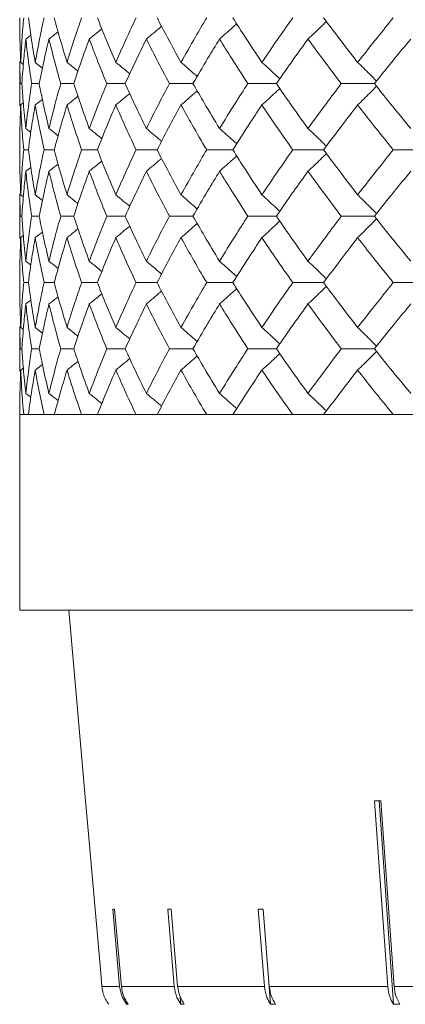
# Model space of a CAD drawing. Header units: inches. Extents: x -4.1 to 22.8, y -8.3 to 17.7.
# Tile 23 of 130: x -2.467 to -2.112, y 0.896 to 1.803. Entities that reach past the tile are written whole.
import ezdxf

# ---------------------------------------------------------------- set-up
doc = ezdxf.new("R2010")
doc.units = ezdxf.units.IN
doc.header["$MEASUREMENT"] = 0

msp = doc.modelspace()

# ---------------------------------------------------------------- linework, layer by layer
at = {"color": 7, "linetype": 'Continuous', "lineweight": 15}
for p, q in [((-2.46126, 1.78508), (-2.45664, 1.78863)), ((-2.4668, 1.76443), (-2.4668, 1.72346)), ((-2.46657, 1.74397), (-2.46677, 1.76443)), ((-2.46592, 1.76356), (-2.46348, 1.76169)), ((-2.45259, 1.76356), (-2.44593, 1.75839)), ((-2.46486, 1.74397), (-2.46657, 1.74397)), ((-2.44894, 1.74397), (-2.45582, 1.74397)), ((-2.41714, 1.74397), (-2.42911, 1.74397)), ((-2.36979, 1.74397), (-2.38673, 1.74397)), ((-2.30743, 1.74397), (-2.32914, 1.74397)), ((-2.23072, 1.74397), (-2.25698, 1.74397)), ((-2.14052, 1.74397), (-2.17103, 1.74397)), ((-2.46592, 1.72433), (-2.46353, 1.72618)), ((-2.45259, 1.72433), (-2.44596, 1.7295)), ((-2.46126, 1.7027), (-2.4566, 1.69908)), ((-2.4589, 1.68301), (-2.4632, 1.68301)), ((-2.43501, 1.68301), (-2.44445, 1.68301)), ((-2.39538, 1.68301), (-2.40986, 1.68301)), ((-2.34045, 1.68301), (-2.3598, 1.68301)), ((-2.27082, 1.68301), (-2.29484, 1.68301)), ((-2.18725, 1.68301), (-2.21567, 1.68301)), ((-2.09066, 1.68301), (-2.12318, 1.68301)), ((-2.46126, 1.66331), (-2.45664, 1.66689)), ((-2.4668, 1.64248), (-2.4668, 1.60129)), ((-2.46657, 1.62189), (-2.46677, 1.64248)), ((-2.46592, 1.64161), (-2.46348, 1.63972)), ((-2.45259, 1.64161), (-2.44593, 1.6364)), ((-2.46486, 1.62189), (-2.46657, 1.62189)), ((-2.44894, 1.62189), (-2.45582, 1.62189)), ((-2.41714, 1.62189), (-2.42911, 1.62189)), ((-2.36979, 1.62189), (-2.38673, 1.62189)), ((-2.30743, 1.62189), (-2.32914, 1.62189)), ((-2.23072, 1.62189), (-2.25698, 1.62189)), ((-2.14052, 1.62189), (-2.17103, 1.62189)), ((-2.45259, 1.60216), (-2.44596, 1.60735)), ((-2.46592, 1.60216), (-2.46353, 1.60402)), ((-2.46126, 1.58047), (-2.45661, 1.57685)), ((-2.4589, 1.56076), (-2.4632, 1.56076)), ((-2.43501, 1.56076), (-2.44445, 1.56076)), ((-2.39538, 1.56076), (-2.40986, 1.56076)), ((-2.34045, 1.56076), (-2.3598, 1.56076)), ((-2.27082, 1.56076), (-2.29484, 1.56076)), ((-2.18725, 1.56076), (-2.21567, 1.56076)), ((-2.09066, 1.56076), (-2.12318, 1.56076)), ((-2.46126, 1.54108), (-2.45664, 1.54466)), ((-2.4668, 1.52031), (-2.4668, 1.47934)), ((-2.46657, 1.49981), (-2.46677, 1.52031)), ((-2.46592, 1.51944), (-2.46349, 1.51756)), ((-2.45259, 1.51944), (-2.44593, 1.51425)), ((-2.46486, 1.49981), (-2.46657, 1.49981)), ((-2.44894, 1.49981), (-2.45582, 1.49981)), ((-2.41714, 1.49981), (-2.42911, 1.49981)), ((-2.36979, 1.49981), (-2.38673, 1.49981)), ((-2.30743, 1.49981), (-2.32914, 1.49981)), ((-2.23072, 1.49981), (-2.25698, 1.49981)), ((-2.14052, 1.49981), (-2.17103, 1.49981)), ((-2.46592, 1.48021), (-2.46353, 1.48205)), ((-2.45259, 1.48021), (-2.44596, 1.48536)), ((-2.46126, 1.45869), (-2.45661, 1.45511)), ((-2.4668, 1.43919), (-2.4668, 1.25919)), ((-2.4668, 1.43919), (0.4692, 1.43919)), ((-2.4632, 1.43919), (-2.4668, 1.43919)), ((-2.44445, 1.43919), (-2.4589, 1.43919)), ((-2.40986, 1.43919), (-2.43501, 1.43919)), ((-2.3598, 1.43919), (-2.39538, 1.43919)), ((-2.29484, 1.43919), (-2.34045, 1.43919)), ((-2.21567, 1.43919), (-2.27082, 1.43919)), ((-2.12318, 1.43919), (-2.18725, 1.43919)), ((0.4692, 1.25919), (-2.4668, 1.25919)), ((-2.42161, 1.25919), (-2.40623, 1.08343)), ((-2.40622, 1.08343), (-2.40385, 1.05636)), ((-2.13631, 1.08343), (-2.12306, 0.89612)), ((-2.12239, 0.91248), (-2.13449, 1.08343)), ((-2.38107, 0.98381), (-2.3749, 0.91248)), ((-2.37334, 0.91248), (-2.3795, 0.98381)), ((-2.33059, 0.98381), (-2.32466, 0.91248)), ((-2.32157, 0.91248), (-2.3275, 0.98381)), ((-2.24733, 0.98381), (-2.24177, 0.91248)), ((-2.24286, 0.98381), (-2.23603, 0.89612)), ((-2.23723, 0.91248), (-2.24279, 0.98381)), ((-2.39204, 0.92133), (-2.39127, 0.91248)), ((-2.39127, 0.91248), (-2.3749, 0.91248)), ((-2.37334, 0.91248), (-2.32466, 0.91248)), ((-2.32157, 0.91248), (-2.24177, 0.91248)), ((-2.23723, 0.91248), (-2.12827, 0.91248)), ((-2.12239, 0.91248), (-1.98696, 0.91248)), ((-2.36882, 0.89938), (-2.36854, 0.89612)), ((-2.31909, 0.90282), (-2.31853, 0.89612)), ((-2.36698, 0.89612), (-2.36854, 0.89612)), ((-2.31544, 0.89612), (-2.31853, 0.89612)), ((-2.23149, 0.89612), (-2.23603, 0.89612)), ((-2.11718, 0.89612), (-2.12306, 0.89612))]:
    msp.add_line(p, q, dxfattribs=at)
at = {"color": 7, "linetype": 'Continuous', "lineweight": 15, "flags": 128}
for points in [[(-2.39127, 0.91248), (-2.39204, 0.92133), (-2.40385, 1.05636), (-2.40622, 1.08343)], [(-2.14037, 1.08343), (-2.13333, 0.98402), (-2.12827, 0.91248)]]:
    msp.add_lwpolyline(points, dxfattribs=at)
at = {"color": 7, "linetype": 'Continuous', "lineweight": 15}
for centre, major_axis, ratio, start_param, end_param in [((-0.99002, 1.20751), (1.41826, 0.10065), 0.051167, 3.762741, 3.769792), ((-0.98814, 1.10712), (1.4095, 0.12182), 0.013584, 3.293946, 3.301041), ((-0.98854, 1.10712), (1.4095, 0.11737), 0.026849, 3.44996, 3.457055), ((-0.98919, 1.10712), (1.40949, 0.11005), 0.039478, 3.60619, 3.613285)]:
    msp.add_ellipse(centre, major_axis=major_axis, ratio=ratio, start_param=start_param, end_param=end_param, dxfattribs=at)
for points, knots in [([(-2.46592, 1.76356), (-2.46621, 1.77124), (-2.46672, 1.78493), (-2.46678, 1.79858), (-2.4668, 1.80459)], [0, 0, 0, 0, 0.560541, 1, 1, 1, 1]), ([(-2.46592, 1.76356), (-2.46554, 1.77124), (-2.46486, 1.78493), (-2.46371, 1.79858), (-2.4632, 1.80459)], [0, 0, 0, 0, 0.5605412, 1, 1, 1, 1]), ([(-2.45259, 1.76356), (-2.45389, 1.77124), (-2.45621, 1.78493), (-2.45808, 1.79858), (-2.4589, 1.80459)], [0, 0, 0, 0, 0.560541, 1, 1, 1, 1]), ([(-2.45259, 1.76356), (-2.45119, 1.77124), (-2.4487, 1.78493), (-2.44575, 1.79858), (-2.44445, 1.80459)], [0, 0, 0, 0, 0.560542, 1, 1, 1, 1]), ([(-2.42333, 1.76356), (-2.42563, 1.77124), (-2.42974, 1.78493), (-2.4334, 1.79858), (-2.43501, 1.80459)], [0, 0, 0, 0, 0.560541, 1, 1, 1, 1]), ([(-2.42333, 1.76356), (-2.42093, 1.77124), (-2.41666, 1.78493), (-2.41193, 1.79858), (-2.40986, 1.80459)], [0, 0, 0, 0, 0.560541, 1, 1, 1, 1]), ([(-2.37846, 1.76356), (-2.38174, 1.77124), (-2.38758, 1.78493), (-2.393, 1.79858), (-2.39538, 1.80459)], [0, 0, 0, 0, 0.560541, 1, 1, 1, 1]), ([(-2.37846, 1.76356), (-2.37509, 1.77124), (-2.36908, 1.78493), (-2.36264, 1.79858), (-2.3598, 1.80459)], [0, 0, 0, 0, 0.560541, 1, 1, 1, 1]), ([(-2.31847, 1.76356), (-2.32269, 1.77124), (-2.33021, 1.78493), (-2.33732, 1.79858), (-2.34045, 1.80459)], [0, 0, 0, 0, 0.560541, 1, 1, 1, 1]), ([(-2.31847, 1.76356), (-2.31417, 1.77124), (-2.3065, 1.78493), (-2.2984, 1.79858), (-2.29484, 1.80459)], [0, 0, 0, 0, 0.560541, 1, 1, 1, 1]), ([(-2.24403, 1.76356), (-2.24914, 1.77124), (-2.25825, 1.78493), (-2.26698, 1.79858), (-2.27082, 1.80459)], [0, 0, 0, 0, 0.560541, 1, 1, 1, 1]), ([(-2.24403, 1.76356), (-2.23884, 1.77124), (-2.22958, 1.78493), (-2.21992, 1.79858), (-2.21567, 1.80459)], [0, 0, 0, 0, 0.560542, 1, 1, 1, 1]), ([(-2.15594, 1.76356), (-2.16189, 1.77124), (-2.17249, 1.78493), (-2.18275, 1.79858), (-2.18725, 1.80459)], [0, 0, 0, 0, 0.5605413, 1, 1, 1, 1]), ([(-2.15594, 1.76356), (-2.14992, 1.77124), (-2.13918, 1.78493), (-2.12806, 1.79858), (-2.12318, 1.80459)], [0, 0, 0, 0, 0.560541, 1, 1, 1, 1]), ([(-2.35032, 1.78508), (-2.34816, 1.78688), (-2.34383, 1.79047), (-2.33918, 1.79438), (-2.3367, 1.79651), (-2.33636, 1.7968)], [0, 0, 0, 0, 0.463082, 0.92616, 1, 1, 1, 1]), ([(-2.28301, 1.78508), (-2.28096, 1.78688), (-2.27685, 1.79047), (-2.27159, 1.79513), (-2.26841, 1.79801), (-2.26726, 1.79905)], [0, 0, 0, 0, 0.389352, 0.778703, 1, 1, 1, 1]), ([(-2.20163, 1.78508), (-2.19971, 1.78688), (-2.19586, 1.79047), (-2.1902, 1.79583), (-2.18649, 1.79942), (-2.18468, 1.80118)], [0, 0, 0, 0, 0.3385016, 0.6770032, 1, 1, 1, 1]), ([(-2.43993, 1.78508), (-2.43762, 1.78687), (-2.4348, 1.78907), (-2.432, 1.79129), (-2.43149, 1.79169)], [0, 0, 0, 0, 0.817986, 1, 1, 1, 1]), ([(-2.40282, 1.78508), (-2.40057, 1.78688), (-2.39671, 1.78996), (-2.39288, 1.79308), (-2.39128, 1.79438)], [0, 0, 0, 0, 0.582773, 1, 1, 1, 1]), ([(-2.46486, 1.74397), (-2.46431, 1.75165), (-2.46333, 1.76537), (-2.46189, 1.77906), (-2.46126, 1.78508)], [0, 0, 0, 0, 0.560476, 1, 1, 1, 1]), ([(-2.45582, 1.74397), (-2.45696, 1.75165), (-2.45899, 1.76537), (-2.46057, 1.77906), (-2.46126, 1.78508)], [0, 0, 0, 0, 0.5604759, 1, 1, 1, 1]), ([(-2.44894, 1.74397), (-2.44738, 1.75165), (-2.4446, 1.76537), (-2.44136, 1.77906), (-2.43993, 1.78508)], [0, 0, 0, 0, 0.560476, 1, 1, 1, 1]), ([(-2.42911, 1.74397), (-2.43126, 1.75165), (-2.43508, 1.76537), (-2.43845, 1.77906), (-2.43993, 1.78508)], [0, 0, 0, 0, 0.5604759, 1, 1, 1, 1]), ([(-2.41714, 1.74397), (-2.41458, 1.75165), (-2.41003, 1.76537), (-2.40502, 1.77906), (-2.40282, 1.78508)], [0, 0, 0, 0, 0.560476, 1, 1, 1, 1]), ([(-2.38673, 1.74397), (-2.38985, 1.75165), (-2.39542, 1.76537), (-2.40056, 1.77906), (-2.40282, 1.78508)], [0, 0, 0, 0, 0.560476, 1, 1, 1, 1]), ([(-2.36979, 1.74397), (-2.36627, 1.75165), (-2.35999, 1.76537), (-2.35327, 1.77906), (-2.35032, 1.78508)], [0, 0, 0, 0, 0.560476, 1, 1, 1, 1]), ([(-2.32914, 1.74397), (-2.33321, 1.75165), (-2.34047, 1.76537), (-2.34731, 1.77906), (-2.35032, 1.78508)], [0, 0, 0, 0, 0.560476, 1, 1, 1, 1]), ([(-2.30743, 1.74397), (-2.30298, 1.75165), (-2.29504, 1.76537), (-2.28668, 1.77906), (-2.28301, 1.78508)], [0, 0, 0, 0, 0.560476, 1, 1, 1, 1]), ([(-2.25698, 1.74397), (-2.26195, 1.75165), (-2.27081, 1.76537), (-2.27929, 1.77906), (-2.28301, 1.78508)], [0, 0, 0, 0, 0.560476, 1, 1, 1, 1]), ([(-2.23072, 1.74397), (-2.22539, 1.75165), (-2.21589, 1.76537), (-2.20599, 1.77906), (-2.20163, 1.78508)], [0, 0, 0, 0, 0.5604753, 1, 1, 1, 1]), ([(-2.17103, 1.74397), (-2.17685, 1.75165), (-2.18722, 1.76537), (-2.19723, 1.77906), (-2.20163, 1.78508)], [0, 0, 0, 0, 0.560476, 1, 1, 1, 1]), ([(-2.14052, 1.74397), (-2.13437, 1.75165), (-2.1234, 1.76537), (-2.11206, 1.77906), (-2.10708, 1.78508)], [0, 0, 0, 0, 0.5604764, 1, 1, 1, 1]), ([(-2.42333, 1.76356), (-2.42105, 1.76176), (-2.41767, 1.7591), (-2.41432, 1.7564), (-2.41323, 1.75552)], [0, 0, 0, 0, 0.674533, 1, 1, 1, 1]), ([(-2.37846, 1.76356), (-2.37625, 1.76176), (-2.37195, 1.75826), (-2.36769, 1.7547), (-2.36561, 1.75297)], [0, 0, 0, 0, 0.513212, 1, 1, 1, 1]), ([(-2.31847, 1.76356), (-2.31636, 1.76176), (-2.31214, 1.75816), (-2.30716, 1.75385), (-2.30431, 1.75132), (-2.30353, 1.75063)], [0, 0, 0, 0, 0.42135, 0.842698, 1, 1, 1, 1]), ([(-2.24403, 1.76356), (-2.24204, 1.76176), (-2.23806, 1.75816), (-2.23257, 1.75313), (-2.2291, 1.74986), (-2.2276, 1.74844)], [0, 0, 0, 0, 0.361079, 0.722158, 1, 1, 1, 1]), ([(-2.15594, 1.76356), (-2.15409, 1.76176), (-2.15039, 1.75816), (-2.1446, 1.75244), (-2.14069, 1.74847), (-2.1386, 1.74635)], [0, 0, 0, 0, 0.3176909, 0.6353842, 1, 1, 1, 1]), ([(-2.46677, 1.72346), (-2.46678, 1.72425), (-2.46686, 1.73109), (-2.46671, 1.73792), (-2.46657, 1.74397)], [0, 0, 0, 0, 0.1155731, 1, 1, 1, 1]), ([(-2.46126, 1.7027), (-2.46206, 1.71041), (-2.46348, 1.72418), (-2.46444, 1.73792), (-2.46486, 1.74397)], [0, 0, 0, 0, 0.5603389, 1, 1, 1, 1]), ([(-2.46126, 1.7027), (-2.46037, 1.71041), (-2.45878, 1.72418), (-2.45673, 1.73792), (-2.45582, 1.74397)], [0, 0, 0, 0, 0.560339, 1, 1, 1, 1]), ([(-2.43993, 1.7027), (-2.44174, 1.71041), (-2.44496, 1.72418), (-2.44773, 1.73792), (-2.44894, 1.74397)], [0, 0, 0, 0, 0.560339, 1, 1, 1, 1]), ([(-2.43993, 1.7027), (-2.43804, 1.71041), (-2.43465, 1.72418), (-2.4308, 1.73792), (-2.42911, 1.74397)], [0, 0, 0, 0, 0.5603389, 1, 1, 1, 1]), ([(-2.40282, 1.7027), (-2.40561, 1.71041), (-2.41059, 1.72418), (-2.41514, 1.73792), (-2.41714, 1.74397)], [0, 0, 0, 0, 0.560339, 1, 1, 1, 1]), ([(-2.40282, 1.7027), (-2.39993, 1.71041), (-2.39478, 1.72418), (-2.38919, 1.73792), (-2.38673, 1.74397)], [0, 0, 0, 0, 0.560339, 1, 1, 1, 1]), ([(-2.35032, 1.7027), (-2.35407, 1.71041), (-2.36076, 1.72418), (-2.36703, 1.73792), (-2.36979, 1.74397)], [0, 0, 0, 0, 0.560339, 1, 1, 1, 1]), ([(-2.35032, 1.7027), (-2.34648, 1.71041), (-2.33963, 1.72418), (-2.33235, 1.73792), (-2.32914, 1.74397)], [0, 0, 0, 0, 0.5603389, 1, 1, 1, 1]), ([(-2.28301, 1.7027), (-2.28768, 1.71041), (-2.29601, 1.72418), (-2.30394, 1.73792), (-2.30743, 1.74397)], [0, 0, 0, 0, 0.560338, 1, 1, 1, 1]), ([(-2.28301, 1.7027), (-2.27826, 1.71041), (-2.26978, 1.72418), (-2.26089, 1.73792), (-2.25698, 1.74397)], [0, 0, 0, 0, 0.560339, 1, 1, 1, 1]), ([(-2.20163, 1.7027), (-2.20717, 1.71041), (-2.21704, 1.72418), (-2.22655, 1.73792), (-2.23072, 1.74397)], [0, 0, 0, 0, 0.56034, 1, 1, 1, 1]), ([(-2.20163, 1.7027), (-2.19602, 1.71041), (-2.186, 1.72418), (-2.1756, 1.73792), (-2.17103, 1.74397)], [0, 0, 0, 0, 0.5603386, 1, 1, 1, 1]), ([(-2.15594, 1.72433), (-2.15409, 1.72614), (-2.1504, 1.72974), (-2.14461, 1.73548), (-2.1407, 1.73945), (-2.1386, 1.74157)], [0, 0, 0, 0, 0.317533, 0.635069, 1, 1, 1, 1]), ([(-2.10708, 1.7027), (-2.11342, 1.71041), (-2.12473, 1.72418), (-2.1357, 1.73792), (-2.14052, 1.74397)], [0, 0, 0, 0, 0.560339, 1, 1, 1, 1]), ([(-2.42333, 1.72433), (-2.42105, 1.72613), (-2.41768, 1.7288), (-2.41434, 1.7315), (-2.41325, 1.73238)], [0, 0, 0, 0, 0.675591, 1, 1, 1, 1]), ([(-2.37846, 1.72433), (-2.37625, 1.72614), (-2.37196, 1.72965), (-2.3677, 1.7332), (-2.36563, 1.73493)], [0, 0, 0, 0, 0.513499, 1, 1, 1, 1]), ([(-2.31847, 1.72433), (-2.31637, 1.72614), (-2.31215, 1.72975), (-2.30717, 1.73406), (-2.30432, 1.7366), (-2.30354, 1.73728)], [0, 0, 0, 0, 0.421366, 0.842735, 1, 1, 1, 1]), ([(-2.24403, 1.72433), (-2.24204, 1.72614), (-2.23806, 1.72975), (-2.23258, 1.73479), (-2.22911, 1.73806), (-2.2276, 1.73948)], [0, 0, 0, 0, 0.360979, 0.721957, 1, 1, 1, 1]), ([(-2.4668, 1.68301), (-2.46676, 1.69073), (-2.46669, 1.70451), (-2.46616, 1.71828), (-2.46592, 1.72433)], [0, 0, 0, 0, 0.560273, 1, 1, 1, 1]), ([(-2.4632, 1.68301), (-2.46384, 1.69073), (-2.46496, 1.70451), (-2.46563, 1.71828), (-2.46592, 1.72433)], [0, 0, 0, 0, 0.560273, 1, 1, 1, 1]), ([(-2.4589, 1.68301), (-2.45785, 1.69073), (-2.45596, 1.70451), (-2.45362, 1.71828), (-2.45259, 1.72433)], [0, 0, 0, 0, 0.560273, 1, 1, 1, 1]), ([(-2.44445, 1.68301), (-2.44609, 1.69073), (-2.44902, 1.70451), (-2.4515, 1.71828), (-2.45259, 1.72433)], [0, 0, 0, 0, 0.560273, 1, 1, 1, 1]), ([(-2.43501, 1.68301), (-2.43295, 1.69073), (-2.42927, 1.70451), (-2.42514, 1.71828), (-2.42333, 1.72433)], [0, 0, 0, 0, 0.560273, 1, 1, 1, 1]), ([(-2.40986, 1.68301), (-2.41249, 1.69073), (-2.41719, 1.70451), (-2.42145, 1.71828), (-2.42333, 1.72433)], [0, 0, 0, 0, 0.560274, 1, 1, 1, 1]), ([(-2.39538, 1.68301), (-2.39234, 1.69073), (-2.38691, 1.70451), (-2.38104, 1.71828), (-2.37846, 1.72433)], [0, 0, 0, 0, 0.560273, 1, 1, 1, 1]), ([(-2.3598, 1.68301), (-2.3634, 1.69073), (-2.36983, 1.70451), (-2.37582, 1.71828), (-2.37846, 1.72433)], [0, 0, 0, 0, 0.560273, 1, 1, 1, 1]), ([(-2.34045, 1.68301), (-2.33646, 1.69073), (-2.32934, 1.70451), (-2.32179, 1.71828), (-2.31847, 1.72433)], [0, 0, 0, 0, 0.560274, 1, 1, 1, 1]), ([(-2.29484, 1.68301), (-2.29936, 1.69073), (-2.30743, 1.70451), (-2.3151, 1.71828), (-2.31847, 1.72433)], [0, 0, 0, 0, 0.560273, 1, 1, 1, 1]), ([(-2.27082, 1.68301), (-2.26592, 1.69073), (-2.25719, 1.70451), (-2.24805, 1.71828), (-2.24403, 1.72433)], [0, 0, 0, 0, 0.560273, 1, 1, 1, 1]), ([(-2.21567, 1.68301), (-2.22107, 1.69073), (-2.23071, 1.70451), (-2.23996, 1.71828), (-2.24403, 1.72433)], [0, 0, 0, 0, 0.560273, 1, 1, 1, 1]), ([(-2.18725, 1.68301), (-2.18151, 1.69073), (-2.17125, 1.70451), (-2.16062, 1.71828), (-2.15594, 1.72433)], [0, 0, 0, 0, 0.560273, 1, 1, 1, 1]), ([(-2.12318, 1.68301), (-2.12939, 1.69073), (-2.14048, 1.70451), (-2.15122, 1.71828), (-2.15594, 1.72433)], [0, 0, 0, 0, 0.560274, 1, 1, 1, 1]), ([(-2.43993, 1.7027), (-2.43763, 1.70089), (-2.4348, 1.69868), (-2.43199, 1.69643), (-2.43146, 1.69601)], [0, 0, 0, 0, 0.812627, 1, 1, 1, 1]), ([(-2.40282, 1.7027), (-2.40058, 1.70089), (-2.39671, 1.69778), (-2.39287, 1.69463), (-2.39126, 1.6933)], [0, 0, 0, 0, 0.579821, 1, 1, 1, 1]), ([(-2.35032, 1.7027), (-2.34816, 1.70089), (-2.34385, 1.69728), (-2.33919, 1.69333), (-2.33671, 1.69117), (-2.33635, 1.69086)], [0, 0, 0, 0, 0.461051, 0.922101, 1, 1, 1, 1]), ([(-2.28301, 1.7027), (-2.28096, 1.70089), (-2.27686, 1.69728), (-2.27161, 1.69258), (-2.26842, 1.68966), (-2.26725, 1.68859)], [0, 0, 0, 0, 0.38779, 0.775586, 1, 1, 1, 1]), ([(-2.20163, 1.7027), (-2.19971, 1.70089), (-2.19588, 1.69728), (-2.19022, 1.69187), (-2.1865, 1.68823), (-2.18468, 1.68645)], [0, 0, 0, 0, 0.337227, 0.674453, 1, 1, 1, 1]), ([(-2.46592, 1.64161), (-2.46621, 1.64934), (-2.46672, 1.66315), (-2.46678, 1.67694), (-2.4668, 1.68301)], [0, 0, 0, 0, 0.560137, 1, 1, 1, 1]), ([(-2.46592, 1.64161), (-2.46554, 1.64934), (-2.46485, 1.66315), (-2.46371, 1.67694), (-2.4632, 1.68301)], [0, 0, 0, 0, 0.560137, 1, 1, 1, 1]), ([(-2.45259, 1.64161), (-2.45389, 1.64934), (-2.45622, 1.66315), (-2.45808, 1.67694), (-2.4589, 1.68301)], [0, 0, 0, 0, 0.560136, 1, 1, 1, 1]), ([(-2.45259, 1.64161), (-2.45119, 1.64934), (-2.4487, 1.66315), (-2.44575, 1.67694), (-2.44445, 1.68301)], [0, 0, 0, 0, 0.560137, 1, 1, 1, 1]), ([(-2.42333, 1.64161), (-2.42563, 1.64934), (-2.42974, 1.66315), (-2.4334, 1.67694), (-2.43501, 1.68301)], [0, 0, 0, 0, 0.560137, 1, 1, 1, 1]), ([(-2.42333, 1.64161), (-2.42093, 1.64934), (-2.41666, 1.66315), (-2.41193, 1.67694), (-2.40986, 1.68301)], [0, 0, 0, 0, 0.560137, 1, 1, 1, 1]), ([(-2.37846, 1.64161), (-2.38173, 1.64934), (-2.38758, 1.66315), (-2.393, 1.67694), (-2.39538, 1.68301)], [0, 0, 0, 0, 0.560137, 1, 1, 1, 1]), ([(-2.37846, 1.64161), (-2.37509, 1.64934), (-2.36908, 1.66315), (-2.36264, 1.67694), (-2.3598, 1.68301)], [0, 0, 0, 0, 0.560137, 1, 1, 1, 1]), ([(-2.31847, 1.64161), (-2.32269, 1.64934), (-2.33021, 1.66315), (-2.33732, 1.67694), (-2.34045, 1.68301)], [0, 0, 0, 0, 0.5601357, 1, 1, 1, 1]), ([(-2.31847, 1.64161), (-2.31417, 1.64934), (-2.30649, 1.66315), (-2.2984, 1.67694), (-2.29484, 1.68301)], [0, 0, 0, 0, 0.560137, 1, 1, 1, 1]), ([(-2.24403, 1.64161), (-2.24914, 1.64934), (-2.25825, 1.66315), (-2.26698, 1.67694), (-2.27082, 1.68301)], [0, 0, 0, 0, 0.560136, 1, 1, 1, 1]), ([(-2.24403, 1.64161), (-2.23884, 1.64934), (-2.22958, 1.66315), (-2.21992, 1.67694), (-2.21567, 1.68301)], [0, 0, 0, 0, 0.560137, 1, 1, 1, 1]), ([(-2.20163, 1.66331), (-2.19972, 1.66511), (-2.19588, 1.66873), (-2.19022, 1.67414), (-2.18651, 1.67778), (-2.18468, 1.67957)], [0, 0, 0, 0, 0.3372038, 0.6744065, 1, 1, 1, 1]), ([(-2.15594, 1.64161), (-2.16189, 1.64934), (-2.1725, 1.66315), (-2.18274, 1.67694), (-2.18725, 1.68301)], [0, 0, 0, 0, 0.560137, 1, 1, 1, 1]), ([(-2.15594, 1.64161), (-2.14992, 1.64934), (-2.13917, 1.66315), (-2.12806, 1.67694), (-2.12318, 1.68301)], [0, 0, 0, 0, 0.560137, 1, 1, 1, 1]), ([(-2.43993, 1.66331), (-2.43763, 1.66511), (-2.43481, 1.66732), (-2.43201, 1.66957), (-2.43149, 1.66998)], [0, 0, 0, 0, 0.814995, 1, 1, 1, 1]), ([(-2.40282, 1.66331), (-2.40058, 1.66511), (-2.39672, 1.66822), (-2.39289, 1.67137), (-2.39128, 1.67269)], [0, 0, 0, 0, 0.580605, 1, 1, 1, 1]), ([(-2.35032, 1.66331), (-2.34816, 1.66511), (-2.34385, 1.66873), (-2.3392, 1.67268), (-2.33672, 1.67484), (-2.33636, 1.67514)], [0, 0, 0, 0, 0.461329, 0.922666, 1, 1, 1, 1]), ([(-2.28301, 1.66331), (-2.28096, 1.66511), (-2.27687, 1.66873), (-2.27161, 1.67343), (-2.26843, 1.67635), (-2.26726, 1.67742)], [0, 0, 0, 0, 0.387871, 0.775733, 1, 1, 1, 1]), ([(-2.46486, 1.62189), (-2.46431, 1.62962), (-2.46333, 1.64343), (-2.46189, 1.65723), (-2.46126, 1.66331)], [0, 0, 0, 0, 0.560071, 1, 1, 1, 1]), ([(-2.45582, 1.62189), (-2.45696, 1.62962), (-2.459, 1.64343), (-2.46057, 1.65723), (-2.46126, 1.66331)], [0, 0, 0, 0, 0.560071, 1, 1, 1, 1]), ([(-2.44894, 1.62189), (-2.44738, 1.62962), (-2.4446, 1.64343), (-2.44136, 1.65723), (-2.43993, 1.66331)], [0, 0, 0, 0, 0.5600708, 1, 1, 1, 1]), ([(-2.42911, 1.62189), (-2.43125, 1.62962), (-2.43508, 1.64343), (-2.43845, 1.65723), (-2.43993, 1.66331)], [0, 0, 0, 0, 0.5600706, 1, 1, 1, 1]), ([(-2.41714, 1.62189), (-2.41458, 1.62962), (-2.41002, 1.64343), (-2.40502, 1.65723), (-2.40282, 1.66331)], [0, 0, 0, 0, 0.560071, 1, 1, 1, 1]), ([(-2.38673, 1.62189), (-2.38985, 1.62962), (-2.39542, 1.64343), (-2.40056, 1.65723), (-2.40282, 1.66331)], [0, 0, 0, 0, 0.5600709, 1, 1, 1, 1]), ([(-2.36979, 1.62189), (-2.36627, 1.62962), (-2.35999, 1.64343), (-2.35327, 1.65723), (-2.35032, 1.66331)], [0, 0, 0, 0, 0.560071, 1, 1, 1, 1]), ([(-2.32914, 1.62189), (-2.33321, 1.62962), (-2.34047, 1.64343), (-2.34731, 1.65723), (-2.35032, 1.66331)], [0, 0, 0, 0, 0.560071, 1, 1, 1, 1]), ([(-2.30743, 1.62189), (-2.30298, 1.62962), (-2.29504, 1.64343), (-2.28669, 1.65723), (-2.28301, 1.66331)], [0, 0, 0, 0, 0.560071, 1, 1, 1, 1]), ([(-2.25698, 1.62189), (-2.26195, 1.62962), (-2.27082, 1.64343), (-2.27929, 1.65723), (-2.28301, 1.66331)], [0, 0, 0, 0, 0.560071, 1, 1, 1, 1]), ([(-2.23072, 1.62189), (-2.2254, 1.62962), (-2.21588, 1.64343), (-2.20599, 1.65723), (-2.20163, 1.66331)], [0, 0, 0, 0, 0.56007, 1, 1, 1, 1]), ([(-2.17103, 1.62189), (-2.17685, 1.62962), (-2.18722, 1.64343), (-2.19723, 1.65723), (-2.20163, 1.66331)], [0, 0, 0, 0, 0.560071, 1, 1, 1, 1]), ([(-2.14052, 1.62189), (-2.13437, 1.62962), (-2.1234, 1.64343), (-2.11206, 1.65723), (-2.10708, 1.66331)], [0, 0, 0, 0, 0.560071, 1, 1, 1, 1]), ([(-2.42333, 1.64161), (-2.42105, 1.6398), (-2.41768, 1.63712), (-2.41432, 1.6344), (-2.41323, 1.63351)], [0, 0, 0, 0, 0.67291, 1, 1, 1, 1]), ([(-2.37846, 1.64161), (-2.37626, 1.6398), (-2.37196, 1.63627), (-2.36769, 1.6327), (-2.36561, 1.63095)], [0, 0, 0, 0, 0.511981, 1, 1, 1, 1]), ([(-2.31847, 1.64161), (-2.31637, 1.6398), (-2.31216, 1.63618), (-2.30718, 1.63185), (-2.30432, 1.62929), (-2.30353, 1.62859)], [0, 0, 0, 0, 0.420339, 0.840678, 1, 1, 1, 1]), ([(-2.24403, 1.64161), (-2.24204, 1.6398), (-2.23807, 1.63618), (-2.23259, 1.63112), (-2.22912, 1.62783), (-2.2276, 1.62639)], [0, 0, 0, 0, 0.360215, 0.720423, 1, 1, 1, 1]), ([(-2.15594, 1.64161), (-2.1541, 1.6398), (-2.15041, 1.63618), (-2.14462, 1.63042), (-2.1407, 1.62643), (-2.1386, 1.62429)], [0, 0, 0, 0, 0.316925, 0.63385, 1, 1, 1, 1]), ([(-2.46677, 1.60129), (-2.46678, 1.60208), (-2.46686, 1.60894), (-2.46671, 1.61581), (-2.46657, 1.62189)], [0, 0, 0, 0, 0.11504, 1, 1, 1, 1]), ([(-2.46126, 1.58047), (-2.46206, 1.5882), (-2.46348, 1.602), (-2.46444, 1.61581), (-2.46486, 1.62189)], [0, 0, 0, 0, 0.5599335, 1, 1, 1, 1]), ([(-2.46126, 1.58047), (-2.46037, 1.5882), (-2.45878, 1.602), (-2.45673, 1.61581), (-2.45582, 1.62189)], [0, 0, 0, 0, 0.559934, 1, 1, 1, 1]), ([(-2.43993, 1.58047), (-2.44174, 1.5882), (-2.44496, 1.602), (-2.44772, 1.61581), (-2.44894, 1.62189)], [0, 0, 0, 0, 0.559934, 1, 1, 1, 1]), ([(-2.43993, 1.58047), (-2.43804, 1.5882), (-2.43465, 1.602), (-2.4308, 1.61581), (-2.42911, 1.62189)], [0, 0, 0, 0, 0.5599335, 1, 1, 1, 1]), ([(-2.40282, 1.58047), (-2.40561, 1.5882), (-2.4106, 1.602), (-2.41514, 1.61581), (-2.41714, 1.62189)], [0, 0, 0, 0, 0.559933, 1, 1, 1, 1]), ([(-2.40282, 1.58047), (-2.39993, 1.5882), (-2.39478, 1.602), (-2.38919, 1.61581), (-2.38673, 1.62189)], [0, 0, 0, 0, 0.559933, 1, 1, 1, 1]), ([(-2.35032, 1.58047), (-2.35407, 1.5882), (-2.36077, 1.602), (-2.36703, 1.61581), (-2.36979, 1.62189)], [0, 0, 0, 0, 0.559933, 1, 1, 1, 1]), ([(-2.35032, 1.58047), (-2.34648, 1.5882), (-2.33962, 1.602), (-2.33235, 1.61581), (-2.32914, 1.62189)], [0, 0, 0, 0, 0.5599328, 1, 1, 1, 1]), ([(-2.31847, 1.60216), (-2.31637, 1.60397), (-2.31216, 1.60759), (-2.30718, 1.61192), (-2.30433, 1.61447), (-2.30354, 1.61517)], [0, 0, 0, 0, 0.420639, 0.841279, 1, 1, 1, 1]), ([(-2.28301, 1.58047), (-2.28768, 1.5882), (-2.29601, 1.602), (-2.30394, 1.61581), (-2.30743, 1.62189)], [0, 0, 0, 0, 0.5599328, 1, 1, 1, 1]), ([(-2.28301, 1.58047), (-2.27826, 1.5882), (-2.26977, 1.602), (-2.26089, 1.61581), (-2.25698, 1.62189)], [0, 0, 0, 0, 0.5599339, 1, 1, 1, 1]), ([(-2.24403, 1.60216), (-2.24204, 1.60397), (-2.23807, 1.60759), (-2.23259, 1.61265), (-2.22912, 1.61594), (-2.2276, 1.61738)], [0, 0, 0, 0, 0.360349, 0.720694, 1, 1, 1, 1]), ([(-2.20163, 1.58047), (-2.20717, 1.5882), (-2.21705, 1.602), (-2.22654, 1.61581), (-2.23072, 1.62189)], [0, 0, 0, 0, 0.559934, 1, 1, 1, 1]), ([(-2.20163, 1.58047), (-2.19602, 1.5882), (-2.186, 1.602), (-2.17561, 1.61581), (-2.17103, 1.62189)], [0, 0, 0, 0, 0.559933, 1, 1, 1, 1]), ([(-2.15594, 1.60216), (-2.1541, 1.60397), (-2.15041, 1.60759), (-2.14462, 1.61335), (-2.1407, 1.61734), (-2.1386, 1.61948)], [0, 0, 0, 0, 0.316975, 0.633953, 1, 1, 1, 1]), ([(-2.10708, 1.58047), (-2.11342, 1.5882), (-2.12474, 1.602), (-2.1357, 1.61581), (-2.14052, 1.62189)], [0, 0, 0, 0, 0.559934, 1, 1, 1, 1]), ([(-2.42333, 1.60216), (-2.42105, 1.60397), (-2.41768, 1.60665), (-2.41434, 1.60936), (-2.41325, 1.61024)], [0, 0, 0, 0, 0.6744933, 1, 1, 1, 1]), ([(-2.37846, 1.60216), (-2.37626, 1.60397), (-2.37196, 1.6075), (-2.36771, 1.61107), (-2.36563, 1.61281)], [0, 0, 0, 0, 0.512638, 1, 1, 1, 1]), ([(-2.4668, 1.56076), (-2.46676, 1.56849), (-2.46669, 1.58228), (-2.46616, 1.59609), (-2.46592, 1.60216)], [0, 0, 0, 0, 0.559868, 1, 1, 1, 1]), ([(-2.4632, 1.56076), (-2.46384, 1.56849), (-2.46496, 1.58228), (-2.46563, 1.59609), (-2.46592, 1.60216)], [0, 0, 0, 0, 0.559868, 1, 1, 1, 1]), ([(-2.4589, 1.56076), (-2.45785, 1.56849), (-2.45596, 1.58228), (-2.45362, 1.59609), (-2.45259, 1.60216)], [0, 0, 0, 0, 0.559868, 1, 1, 1, 1]), ([(-2.44445, 1.56076), (-2.44609, 1.56849), (-2.44902, 1.58228), (-2.4515, 1.59609), (-2.45259, 1.60216)], [0, 0, 0, 0, 0.559867, 1, 1, 1, 1]), ([(-2.43501, 1.56076), (-2.43295, 1.56849), (-2.42927, 1.58228), (-2.42514, 1.59609), (-2.42333, 1.60216)], [0, 0, 0, 0, 0.559867, 1, 1, 1, 1]), ([(-2.40986, 1.56076), (-2.41249, 1.56849), (-2.4172, 1.58228), (-2.42145, 1.59609), (-2.42333, 1.60216)], [0, 0, 0, 0, 0.5598681, 1, 1, 1, 1]), ([(-2.39538, 1.56076), (-2.39234, 1.56849), (-2.38691, 1.58228), (-2.38104, 1.59609), (-2.37846, 1.60216)], [0, 0, 0, 0, 0.559868, 1, 1, 1, 1]), ([(-2.3598, 1.56076), (-2.3634, 1.56849), (-2.36983, 1.58228), (-2.37582, 1.59609), (-2.37846, 1.60216)], [0, 0, 0, 0, 0.559867, 1, 1, 1, 1]), ([(-2.34045, 1.56076), (-2.33646, 1.56849), (-2.32933, 1.58228), (-2.32179, 1.59609), (-2.31847, 1.60216)], [0, 0, 0, 0, 0.559868, 1, 1, 1, 1]), ([(-2.29484, 1.56076), (-2.29936, 1.56849), (-2.30744, 1.58228), (-2.3151, 1.59609), (-2.31847, 1.60216)], [0, 0, 0, 0, 0.559867, 1, 1, 1, 1]), ([(-2.27082, 1.56076), (-2.26592, 1.56849), (-2.25718, 1.58228), (-2.24805, 1.59609), (-2.24403, 1.60216)], [0, 0, 0, 0, 0.5598671, 1, 1, 1, 1]), ([(-2.21567, 1.56076), (-2.22107, 1.56849), (-2.23071, 1.58228), (-2.23996, 1.59609), (-2.24403, 1.60216)], [0, 0, 0, 0, 0.559867, 1, 1, 1, 1]), ([(-2.18725, 1.56076), (-2.18151, 1.56849), (-2.17125, 1.58228), (-2.16062, 1.59609), (-2.15594, 1.60216)], [0, 0, 0, 0, 0.5598676, 1, 1, 1, 1]), ([(-2.12318, 1.56076), (-2.12939, 1.56849), (-2.14049, 1.58228), (-2.15122, 1.59609), (-2.15594, 1.60216)], [0, 0, 0, 0, 0.559868, 1, 1, 1, 1]), ([(-2.43993, 1.58047), (-2.43763, 1.57866), (-2.4348, 1.57644), (-2.43199, 1.57419), (-2.43146, 1.57377)], [0, 0, 0, 0, 0.812313, 1, 1, 1, 1]), ([(-2.40282, 1.58047), (-2.40058, 1.57866), (-2.39671, 1.57555), (-2.39288, 1.57239), (-2.39126, 1.57106)], [0, 0, 0, 0, 0.5796211, 1, 1, 1, 1]), ([(-2.35032, 1.58047), (-2.34816, 1.57866), (-2.34385, 1.57504), (-2.3392, 1.57109), (-2.33671, 1.56893), (-2.33635, 1.56862)], [0, 0, 0, 0, 0.460897, 0.921807, 1, 1, 1, 1]), ([(-2.28301, 1.58047), (-2.28096, 1.57866), (-2.27687, 1.57504), (-2.27161, 1.57034), (-2.26842, 1.56742), (-2.26725, 1.56635)], [0, 0, 0, 0, 0.387671, 0.775336, 1, 1, 1, 1]), ([(-2.20163, 1.58047), (-2.19972, 1.57866), (-2.19588, 1.57504), (-2.19022, 1.56963), (-2.1865, 1.56599), (-2.18468, 1.5642)], [0, 0, 0, 0, 0.337119, 0.674241, 1, 1, 1, 1]), ([(-2.46592, 1.51944), (-2.46621, 1.52715), (-2.46672, 1.54091), (-2.46678, 1.5547), (-2.4668, 1.56076)], [0, 0, 0, 0, 0.55973, 1, 1, 1, 1]), ([(-2.46592, 1.51944), (-2.46554, 1.52715), (-2.46485, 1.54091), (-2.46371, 1.5547), (-2.4632, 1.56076)], [0, 0, 0, 0, 0.55973, 1, 1, 1, 1]), ([(-2.45259, 1.51944), (-2.45389, 1.52715), (-2.45622, 1.54091), (-2.45808, 1.5547), (-2.4589, 1.56076)], [0, 0, 0, 0, 0.55973, 1, 1, 1, 1]), ([(-2.45259, 1.51944), (-2.45119, 1.52715), (-2.4487, 1.54091), (-2.44575, 1.5547), (-2.44445, 1.56076)], [0, 0, 0, 0, 0.55973, 1, 1, 1, 1]), ([(-2.42333, 1.51944), (-2.42563, 1.52715), (-2.42974, 1.54091), (-2.4334, 1.5547), (-2.43501, 1.56076)], [0, 0, 0, 0, 0.55973, 1, 1, 1, 1]), ([(-2.42333, 1.51944), (-2.42093, 1.52715), (-2.41666, 1.54091), (-2.41193, 1.5547), (-2.40986, 1.56076)], [0, 0, 0, 0, 0.55973, 1, 1, 1, 1]), ([(-2.37846, 1.51944), (-2.38173, 1.52715), (-2.38759, 1.54091), (-2.393, 1.5547), (-2.39538, 1.56076)], [0, 0, 0, 0, 0.5597301, 1, 1, 1, 1]), ([(-2.37846, 1.51944), (-2.37509, 1.52715), (-2.36908, 1.54091), (-2.36264, 1.5547), (-2.3598, 1.56076)], [0, 0, 0, 0, 0.5597302, 1, 1, 1, 1]), ([(-2.31847, 1.51944), (-2.32269, 1.52715), (-2.33022, 1.54091), (-2.33732, 1.5547), (-2.34045, 1.56076)], [0, 0, 0, 0, 0.55973, 1, 1, 1, 1]), ([(-2.31847, 1.51944), (-2.31417, 1.52715), (-2.30649, 1.54091), (-2.2984, 1.5547), (-2.29484, 1.56076)], [0, 0, 0, 0, 0.559731, 1, 1, 1, 1]), ([(-2.24403, 1.51944), (-2.24914, 1.52715), (-2.25826, 1.54091), (-2.26698, 1.5547), (-2.27082, 1.56076)], [0, 0, 0, 0, 0.559731, 1, 1, 1, 1]), ([(-2.24403, 1.51944), (-2.23884, 1.52715), (-2.22957, 1.54091), (-2.21992, 1.5547), (-2.21567, 1.56076)], [0, 0, 0, 0, 0.55973, 1, 1, 1, 1]), ([(-2.15594, 1.51944), (-2.16188, 1.52715), (-2.1725, 1.54091), (-2.18274, 1.5547), (-2.18725, 1.56076)], [0, 0, 0, 0, 0.5597304, 1, 1, 1, 1]), ([(-2.15594, 1.51944), (-2.14992, 1.52715), (-2.13917, 1.54091), (-2.12807, 1.5547), (-2.12318, 1.56076)], [0, 0, 0, 0, 0.559731, 1, 1, 1, 1]), ([(-2.35032, 1.54108), (-2.34816, 1.54288), (-2.34385, 1.5465), (-2.3392, 1.55044), (-2.33671, 1.55259), (-2.33636, 1.5529)], [0, 0, 0, 0, 0.461507, 0.923011, 1, 1, 1, 1]), ([(-2.28301, 1.54108), (-2.28096, 1.54288), (-2.27686, 1.5465), (-2.27161, 1.55119), (-2.26842, 1.55411), (-2.26726, 1.55518)], [0, 0, 0, 0, 0.388002, 0.776006, 1, 1, 1, 1]), ([(-2.20163, 1.54108), (-2.19971, 1.54288), (-2.19588, 1.54649), (-2.19022, 1.5519), (-2.1865, 1.55554), (-2.18468, 1.55732)], [0, 0, 0, 0, 0.33732, 0.674636, 1, 1, 1, 1]), ([(-2.43993, 1.54108), (-2.43763, 1.54288), (-2.43481, 1.54509), (-2.43201, 1.54733), (-2.43149, 1.54774)], [0, 0, 0, 0, 0.815377, 1, 1, 1, 1]), ([(-2.40282, 1.54108), (-2.40058, 1.54288), (-2.39672, 1.54599), (-2.39289, 1.54913), (-2.39128, 1.55045)], [0, 0, 0, 0, 0.580842, 1, 1, 1, 1]), ([(-2.46486, 1.49981), (-2.46431, 1.5075), (-2.46333, 1.52125), (-2.46189, 1.53501), (-2.46126, 1.54108)], [0, 0, 0, 0, 0.559665, 1, 1, 1, 1]), ([(-2.45582, 1.49981), (-2.45696, 1.5075), (-2.459, 1.52125), (-2.46057, 1.53501), (-2.46126, 1.54108)], [0, 0, 0, 0, 0.5596649, 1, 1, 1, 1]), ([(-2.44894, 1.49981), (-2.44738, 1.5075), (-2.4446, 1.52125), (-2.44136, 1.53501), (-2.43993, 1.54108)], [0, 0, 0, 0, 0.559665, 1, 1, 1, 1]), ([(-2.42911, 1.49981), (-2.43125, 1.5075), (-2.43508, 1.52125), (-2.43845, 1.53501), (-2.43993, 1.54108)], [0, 0, 0, 0, 0.559665, 1, 1, 1, 1]), ([(-2.41714, 1.49981), (-2.41458, 1.5075), (-2.41002, 1.52125), (-2.40502, 1.53501), (-2.40282, 1.54108)], [0, 0, 0, 0, 0.559665, 1, 1, 1, 1]), ([(-2.38673, 1.49981), (-2.38985, 1.5075), (-2.39543, 1.52125), (-2.40056, 1.53501), (-2.40282, 1.54108)], [0, 0, 0, 0, 0.559665, 1, 1, 1, 1]), ([(-2.36979, 1.49981), (-2.36627, 1.5075), (-2.35998, 1.52125), (-2.35327, 1.53501), (-2.35032, 1.54108)], [0, 0, 0, 0, 0.559665, 1, 1, 1, 1]), ([(-2.32914, 1.49981), (-2.33321, 1.5075), (-2.34047, 1.52125), (-2.34731, 1.53501), (-2.35032, 1.54108)], [0, 0, 0, 0, 0.5596651, 1, 1, 1, 1]), ([(-2.30743, 1.49981), (-2.30298, 1.5075), (-2.29503, 1.52125), (-2.28669, 1.53501), (-2.28301, 1.54108)], [0, 0, 0, 0, 0.559665, 1, 1, 1, 1]), ([(-2.25698, 1.49981), (-2.26195, 1.5075), (-2.27082, 1.52125), (-2.27928, 1.53501), (-2.28301, 1.54108)], [0, 0, 0, 0, 0.559665, 1, 1, 1, 1]), ([(-2.23072, 1.49981), (-2.2254, 1.5075), (-2.21588, 1.52125), (-2.20599, 1.53501), (-2.20163, 1.54108)], [0, 0, 0, 0, 0.559665, 1, 1, 1, 1]), ([(-2.17103, 1.49981), (-2.17684, 1.5075), (-2.18723, 1.52125), (-2.19723, 1.53501), (-2.20163, 1.54108)], [0, 0, 0, 0, 0.559665, 1, 1, 1, 1]), ([(-2.14052, 1.49981), (-2.13438, 1.5075), (-2.12339, 1.52125), (-2.11207, 1.53501), (-2.10708, 1.54108)], [0, 0, 0, 0, 0.5596651, 1, 1, 1, 1]), ([(-2.42333, 1.51944), (-2.42105, 1.51764), (-2.41767, 1.51497), (-2.41432, 1.51226), (-2.41323, 1.51138)], [0, 0, 0, 0, 0.674048, 1, 1, 1, 1]), ([(-2.37846, 1.51944), (-2.37625, 1.51764), (-2.37196, 1.51412), (-2.36769, 1.51056), (-2.36562, 1.50883)], [0, 0, 0, 0, 0.512872, 1, 1, 1, 1]), ([(-2.31847, 1.51944), (-2.31637, 1.51764), (-2.31215, 1.51403), (-2.30717, 1.50971), (-2.30431, 1.50717), (-2.30353, 1.50648)], [0, 0, 0, 0, 0.421085, 0.842167, 1, 1, 1, 1]), ([(-2.24403, 1.51944), (-2.24204, 1.51764), (-2.23806, 1.51403), (-2.23258, 1.50898), (-2.22911, 1.50571), (-2.2276, 1.50429)], [0, 0, 0, 0, 0.360855, 0.721703, 1, 1, 1, 1]), ([(-2.15594, 1.51944), (-2.15409, 1.51764), (-2.1504, 1.51403), (-2.14461, 1.50829), (-2.1407, 1.50432), (-2.1386, 1.5022)], [0, 0, 0, 0, 0.317488, 0.634974, 1, 1, 1, 1]), ([(-2.46677, 1.47934), (-2.46678, 1.48012), (-2.46686, 1.48694), (-2.46671, 1.49376), (-2.46657, 1.49981)], [0, 0, 0, 0, 0.114506, 1, 1, 1, 1]), ([(-2.46126, 1.45869), (-2.46206, 1.46635), (-2.46348, 1.48005), (-2.46444, 1.49376), (-2.46486, 1.49981)], [0, 0, 0, 0, 0.559527, 1, 1, 1, 1]), ([(-2.46126, 1.45869), (-2.46037, 1.46635), (-2.45878, 1.48005), (-2.45673, 1.49376), (-2.45582, 1.49981)], [0, 0, 0, 0, 0.559527, 1, 1, 1, 1]), ([(-2.43993, 1.45869), (-2.44174, 1.46635), (-2.44496, 1.48005), (-2.44772, 1.49376), (-2.44894, 1.49981)], [0, 0, 0, 0, 0.559528, 1, 1, 1, 1]), ([(-2.43993, 1.45869), (-2.43804, 1.46635), (-2.43464, 1.48005), (-2.4308, 1.49376), (-2.42911, 1.49981)], [0, 0, 0, 0, 0.559528, 1, 1, 1, 1]), ([(-2.40282, 1.45869), (-2.40561, 1.46635), (-2.4106, 1.48005), (-2.41514, 1.49376), (-2.41714, 1.49981)], [0, 0, 0, 0, 0.559527, 1, 1, 1, 1]), ([(-2.40282, 1.45869), (-2.39993, 1.46635), (-2.39478, 1.48005), (-2.38919, 1.49376), (-2.38673, 1.49981)], [0, 0, 0, 0, 0.5595275, 1, 1, 1, 1]), ([(-2.35032, 1.45869), (-2.35407, 1.46635), (-2.36077, 1.48005), (-2.36703, 1.49376), (-2.36979, 1.49981)], [0, 0, 0, 0, 0.559527, 1, 1, 1, 1]), ([(-2.35032, 1.45869), (-2.34648, 1.46635), (-2.33962, 1.48005), (-2.33235, 1.49376), (-2.32914, 1.49981)], [0, 0, 0, 0, 0.559527, 1, 1, 1, 1]), ([(-2.28301, 1.45869), (-2.28768, 1.46635), (-2.29602, 1.48005), (-2.30394, 1.49376), (-2.30743, 1.49981)], [0, 0, 0, 0, 0.559527, 1, 1, 1, 1]), ([(-2.28301, 1.45869), (-2.27826, 1.46635), (-2.26977, 1.48005), (-2.26089, 1.49376), (-2.25698, 1.49981)], [0, 0, 0, 0, 0.559528, 1, 1, 1, 1]), ([(-2.20163, 1.45869), (-2.20717, 1.46635), (-2.21705, 1.48005), (-2.22654, 1.49376), (-2.23072, 1.49981)], [0, 0, 0, 0, 0.559528, 1, 1, 1, 1]), ([(-2.20163, 1.45869), (-2.19602, 1.46635), (-2.186, 1.48005), (-2.17561, 1.49376), (-2.17103, 1.49981)], [0, 0, 0, 0, 0.559527, 1, 1, 1, 1]), ([(-2.15594, 1.48021), (-2.15409, 1.48201), (-2.15039, 1.48561), (-2.1446, 1.49134), (-2.14069, 1.4953), (-2.1386, 1.49742)], [0, 0, 0, 0, 0.317749, 0.635497, 1, 1, 1, 1]), ([(-2.10708, 1.45869), (-2.11342, 1.46635), (-2.12474, 1.48005), (-2.1357, 1.49376), (-2.14052, 1.49981)], [0, 0, 0, 0, 0.5595274, 1, 1, 1, 1]), ([(-2.42333, 1.48021), (-2.42105, 1.48201), (-2.41768, 1.48467), (-2.41433, 1.48736), (-2.41325, 1.48824)], [0, 0, 0, 0, 0.676171, 1, 1, 1, 1]), ([(-2.37846, 1.48021), (-2.37625, 1.48201), (-2.37196, 1.48551), (-2.3677, 1.48906), (-2.36563, 1.49078)], [0, 0, 0, 0, 0.5139022, 1, 1, 1, 1]), ([(-2.31847, 1.48021), (-2.31636, 1.48201), (-2.31214, 1.48561), (-2.30717, 1.48992), (-2.30431, 1.49245), (-2.30354, 1.49313)], [0, 0, 0, 0, 0.421671, 0.843336, 1, 1, 1, 1]), ([(-2.24403, 1.48021), (-2.24204, 1.48201), (-2.23806, 1.48561), (-2.23258, 1.49064), (-2.22911, 1.49391), (-2.2276, 1.49533)], [0, 0, 0, 0, 0.361226, 0.722449, 1, 1, 1, 1]), ([(-2.4668, 1.43919), (-2.46676, 1.44683), (-2.46669, 1.46049), (-2.46616, 1.47418), (-2.46592, 1.48021)], [0, 0, 0, 0, 0.5594618, 1, 1, 1, 1]), ([(-2.4632, 1.43919), (-2.46384, 1.44683), (-2.46496, 1.46049), (-2.46563, 1.47418), (-2.46592, 1.48021)], [0, 0, 0, 0, 0.559462, 1, 1, 1, 1]), ([(-2.4589, 1.43919), (-2.45785, 1.44683), (-2.45596, 1.46049), (-2.45362, 1.47418), (-2.45259, 1.48021)], [0, 0, 0, 0, 0.559462, 1, 1, 1, 1]), ([(-2.44445, 1.43919), (-2.44609, 1.44683), (-2.44903, 1.46049), (-2.4515, 1.47418), (-2.45259, 1.48021)], [0, 0, 0, 0, 0.559462, 1, 1, 1, 1]), ([(-2.43501, 1.43919), (-2.43295, 1.44683), (-2.42927, 1.46049), (-2.42514, 1.47418), (-2.42333, 1.48021)], [0, 0, 0, 0, 0.559462, 1, 1, 1, 1]), ([(-2.40986, 1.43919), (-2.41249, 1.44683), (-2.4172, 1.46049), (-2.42145, 1.47418), (-2.42333, 1.48021)], [0, 0, 0, 0, 0.559462, 1, 1, 1, 1]), ([(-2.39538, 1.43919), (-2.39234, 1.44683), (-2.3869, 1.46049), (-2.38104, 1.47418), (-2.37846, 1.48021)], [0, 0, 0, 0, 0.559462, 1, 1, 1, 1]), ([(-2.3598, 1.43919), (-2.3634, 1.44683), (-2.36983, 1.46049), (-2.37582, 1.47418), (-2.37846, 1.48021)], [0, 0, 0, 0, 0.5594619, 1, 1, 1, 1]), ([(-2.34045, 1.43919), (-2.33646, 1.44683), (-2.32933, 1.46049), (-2.32179, 1.47418), (-2.31847, 1.48021)], [0, 0, 0, 0, 0.559463, 1, 1, 1, 1]), ([(-2.29484, 1.43919), (-2.29936, 1.44683), (-2.30744, 1.46049), (-2.3151, 1.47418), (-2.31847, 1.48021)], [0, 0, 0, 0, 0.559461, 1, 1, 1, 1]), ([(-2.27082, 1.43919), (-2.26592, 1.44683), (-2.25718, 1.46049), (-2.24805, 1.47418), (-2.24403, 1.48021)], [0, 0, 0, 0, 0.559462, 1, 1, 1, 1]), ([(-2.21567, 1.43919), (-2.22107, 1.44683), (-2.23071, 1.46049), (-2.23996, 1.47418), (-2.24403, 1.48021)], [0, 0, 0, 0, 0.559462, 1, 1, 1, 1]), ([(-2.18725, 1.43919), (-2.18151, 1.44683), (-2.17124, 1.46049), (-2.16062, 1.47418), (-2.15594, 1.48021)], [0, 0, 0, 0, 0.559462, 1, 1, 1, 1]), ([(-2.12318, 1.43919), (-2.12939, 1.44683), (-2.14049, 1.46049), (-2.15122, 1.47418), (-2.15594, 1.48021)], [0, 0, 0, 0, 0.559461, 1, 1, 1, 1]), ([(-2.43993, 1.45869), (-2.43762, 1.4569), (-2.43479, 1.4547), (-2.43198, 1.45247), (-2.43146, 1.45206)], [0, 0, 0, 0, 0.815366, 1, 1, 1, 1]), ([(-2.40282, 1.45869), (-2.40057, 1.4569), (-2.3967, 1.45381), (-2.39287, 1.45069), (-2.39127, 1.44938)], [0, 0, 0, 0, 0.581824, 1, 1, 1, 1]), ([(-2.35032, 1.45869), (-2.34816, 1.45689), (-2.34383, 1.4533), (-2.33917, 1.44939), (-2.33669, 1.44726), (-2.33635, 1.44696)], [0, 0, 0, 0, 0.462667, 0.925335, 1, 1, 1, 1]), ([(-2.28301, 1.45869), (-2.28096, 1.4569), (-2.27685, 1.4533), (-2.27159, 1.44864), (-2.26841, 1.44576), (-2.26725, 1.44471)], [0, 0, 0, 0, 0.389164, 0.77833, 1, 1, 1, 1]), ([(-2.20163, 1.45869), (-2.19971, 1.4569), (-2.19586, 1.4533), (-2.1902, 1.44794), (-2.18649, 1.44435), (-2.18468, 1.44259)], [0, 0, 0, 0, 0.338424, 0.676851, 1, 1, 1, 1]), ([(-2.38482, 0.89612), (-2.38494, 0.89627), (-2.38718, 0.89917), (-2.39005, 0.90456), (-2.39092, 0.91024), (-2.39127, 0.91248)], [0, 0, 0, 0, 0.0326818, 0.6183414, 1, 1, 1, 1]), ([(-2.3749, 0.91248), (-2.3743, 0.90902), (-2.37327, 0.90309), (-2.36993, 0.89816), (-2.36854, 0.89612)], [0, 0, 0, 0, 0.585348, 1, 1, 1, 1]), ([(-2.36698, 0.89612), (-2.36861, 0.89859), (-2.37191, 0.90358), (-2.37286, 0.9095), (-2.37334, 0.91248)], [0, 0, 0, 0, 0.496928, 1, 1, 1, 1]), ([(-2.32466, 0.91248), (-2.32408, 0.90902), (-2.32309, 0.90309), (-2.31987, 0.89816), (-2.31853, 0.89612)], [0, 0, 0, 0, 0.5853489, 1, 1, 1, 1]), ([(-2.31544, 0.89612), (-2.31702, 0.89859), (-2.32019, 0.90358), (-2.32111, 0.9095), (-2.32157, 0.91248)], [0, 0, 0, 0, 0.4969012, 1, 1, 1, 1]), ([(-2.24177, 0.91248), (-2.24122, 0.90902), (-2.2403, 0.90309), (-2.23728, 0.89816), (-2.23603, 0.89612)], [0, 0, 0, 0, 0.585349, 1, 1, 1, 1]), ([(-2.23149, 0.89612), (-2.23296, 0.89859), (-2.23593, 0.90358), (-2.23679, 0.9095), (-2.23723, 0.91248)], [0, 0, 0, 0, 0.496849, 1, 1, 1, 1]), ([(-2.12827, 0.91248), (-2.12777, 0.90902), (-2.12693, 0.90309), (-2.12419, 0.89816), (-2.12306, 0.89612)], [0, 0, 0, 0, 0.585348, 1, 1, 1, 1]), ([(-2.11718, 0.89612), (-2.11852, 0.89859), (-2.12122, 0.90358), (-2.122, 0.9095), (-2.12239, 0.91248)], [0, 0, 0, 0, 0.496779, 1, 1, 1, 1])]:
    msp.add_open_spline(points, degree=3, knots=knots, dxfattribs=at)

doc.saveas('drawing.dxf')
